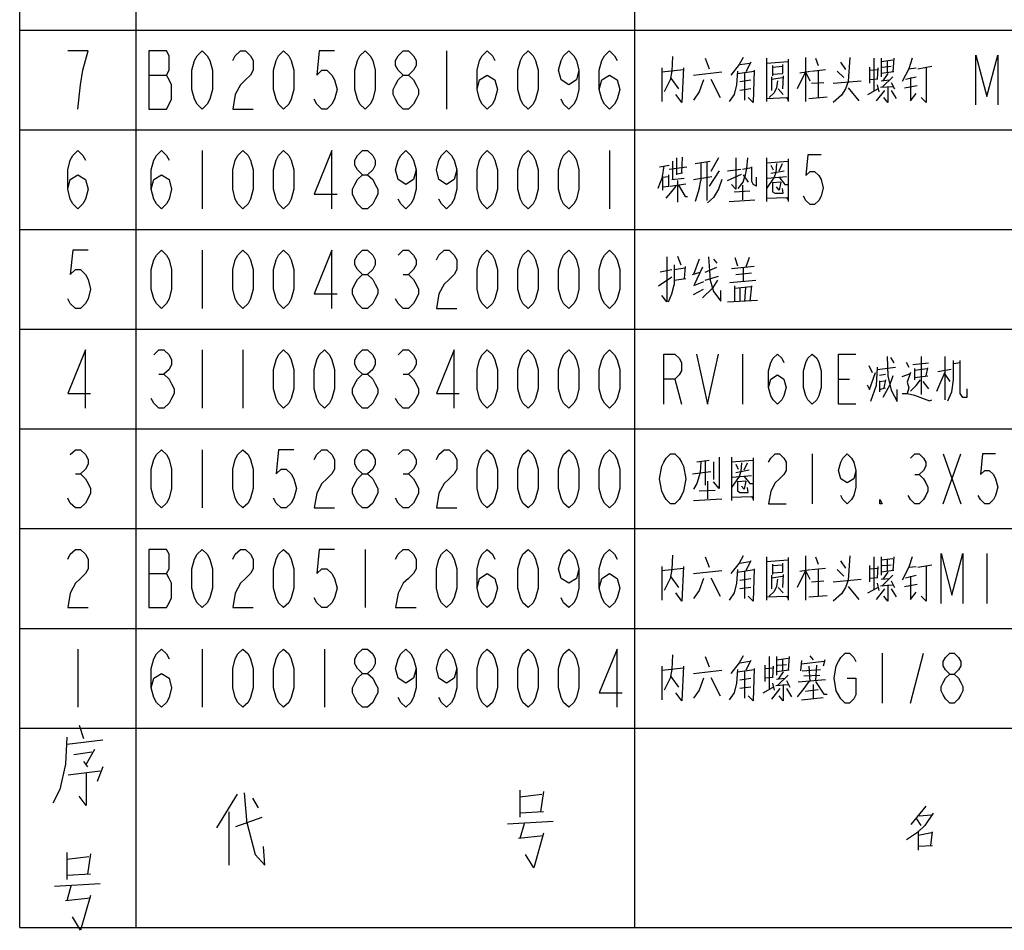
# Model space of a CAD drawing. Header units: millimetres. Extents: x 0 to 5902, y 0 to 4136.
# Tile 8 of 59: x 4934 to 5230, y 329 to 603. Entities that reach past the tile are written whole.
import ezdxf

# ---------------------------------------------------------------- set-up
doc = ezdxf.new("R2010")
doc.units = ezdxf.units.MM
doc.header["$LTSCALE"] = 81.675
doc.layers.get('0').update_dxf_attribs({"linetype": 'CONTINUOUS'})
doc.layers.add('010008340000_DXF_TABLE', color=7, linetype='CONTINUOUS')

# ---------------------------------------------------------------- blocks, each defined once
blk = doc.blocks.new('TABLE_BL0', base_point=(5418.04, 2054.83))
at = {"layer": '010008340000_DXF_TABLE', "color": 2, "linetype": 'Continuous'}
for p, q in [((4934.17, 330.25), (4934.17, 3780.25)), ((4969.17, 330.25), (4969.17, 3780.25)), ((5119.17, 330.25), (5119.17, 3780.25)), ((4934.17, 600.25), (5894.17, 600.25)), ((4934.17, 570.25), (5894.17, 570.25)), ((4934.17, 540.25), (5894.17, 540.25)), ((4934.17, 510.25), (5894.17, 510.25)), ((4934.17, 480.25), (5894.17, 480.25)), ((4934.17, 450.25), (5894.17, 450.25)), ((4934.17, 420.25), (5894.17, 420.25)), ((4934.17, 390.25), (5894.17, 390.25)), ((4934.17, 330.25), (5894.17, 330.25))]:
    blk.add_line(p, q, dxfattribs=at)
at = {"layer": '010008340000_DXF_TABLE', "color": 5, "linetype": 'Continuous'}
for p, q in [((5062.54, 594), (5062.54, 576.5)), ((5130.54, 592.27), (5130.29, 587.92)), ((5140.29, 591.79), (5141.54, 588.64)), ((5150.79, 589.85), (5153.79, 590.33)), ((5154.04, 590.58), (5152.54, 587.67)), ((5158.79, 591.79), (5158.79, 578.72)), ((5158.79, 590.33), (5165.29, 590.82)), ((5160.54, 589.61), (5160.54, 586.46)), ((5160.54, 589.13), (5163.54, 589.37)), ((5163.54, 589.85), (5163.54, 587.19)), ((5165.29, 591.54), (5165.29, 578.72)), ((5170.54, 592.03), (5170.54, 578.72)), ((5173.54, 591.79), (5174.29, 589.61)), ((5181.04, 590.58), (5182.54, 588.4)), ((5191.04, 591.79), (5191.04, 581.87)), ((5193.29, 591.79), (5193.29, 586.22)), ((5193.29, 590.82), (5196.79, 591.3)), ((5193.54, 589.13), (5196.29, 589.37)), ((5195.04, 591.06), (5195.04, 587.43)), ((5197.04, 591.79), (5196.79, 587.67)), ((5204.29, 588.64), (5208.54, 589.37)), ((4972.97, 586.71), (4978.33, 586.71)), ((5127.29, 588.88), (5127.29, 578.72)), ((5127.29, 587.67), (5133.79, 588.4)), ((5136.79, 586.71), (5145.29, 587.67)), ((5150.04, 587.19), (5155.04, 587.92)), ((5152.29, 579.21), (5152.29, 587.43)), ((5160.54, 586.95), (5163.54, 587.19)), ((5163.79, 586.46), (5163.54, 582.59)), ((5170.54, 587.67), (5168.04, 582.59)), ((5168.79, 587.43), (5172.04, 587.92)), ((5170.54, 587.67), (5171.79, 585.01)), ((5172.29, 587.92), (5176.54, 588.4)), ((5174.29, 588.16), (5174.29, 579.93)), ((5182.04, 585.98), (5180.04, 587.92)), ((5189.79, 589.13), (5189.79, 584.29)), ((5189.79, 588.16), (5192.29, 588.4)), ((5192.29, 588.88), (5192.04, 585.5)), ((5197.04, 587.67), (5193.29, 587.19)), ((5195.29, 587.19), (5193.79, 585.01)), ((5201.54, 588.64), (5203.79, 588.88)), ((5130.04, 585.74), (5132.29, 582.59)), ((5142.04, 585.5), (5144.79, 579.93)), ((5150.79, 584.77), (5154.04, 585.25)), ((5160.29, 586.22), (5160.29, 582.11)), ((5160.29, 585.5), (5163.54, 585.98)), ((5162.04, 585.01), (5161.79, 582.83)), ((5172.29, 584.29), (5176.04, 584.53)), ((5178.79, 584.29), (5187.29, 585.01)), ((5192.29, 585.5), (5189.79, 585.25)), ((5192.04, 583.8), (5192.54, 581.63)), ((5193.29, 585.01), (5195.79, 585.25)), ((5196.79, 586.22), (5193.54, 583.08)), ((5196.29, 584.53), (5197.29, 582.59)), ((5200.29, 582.83), (5204.04, 583.56)), ((5200.54, 585.5), (5203.79, 586.22)), ((5154.04, 582.59), (5150.79, 582.11)), ((5162.29, 582.59), (5163.79, 580.9)), ((5183.29, 582.83), (5186.54, 578.96)), ((5189.29, 580.9), (5192.29, 582.59)), ((5194.29, 582.11), (5191.79, 578.96)), ((5193.04, 583.08), (5196.79, 583.32)), ((5196.29, 582.11), (5197.79, 579.69)), ((5171.54, 579.69), (5177.04, 580.17)), ((4989.04, 564), (4989.04, 546.5)), ((5111.54, 564), (5111.54, 546.5)), ((5130.54, 560.82), (5130.54, 555.5)), ((5131.79, 556.71), (5131.79, 561.79)), ((5133.29, 557.19), (5133.54, 562.03)), ((5137.29, 560.09), (5141.79, 560.82)), ((5139.04, 560.09), (5139.04, 555.01)), ((5140.79, 560.58), (5140.79, 548.96)), ((5144.29, 561.79), (5142.04, 557.67)), ((5158.79, 561.79), (5158.79, 548.72)), ((5158.79, 560.34), (5165.29, 560.82)), ((5162.54, 557.92), (5163.54, 560.09)), ((5165.29, 561.54), (5165.29, 548.72)), ((5126.54, 559.13), (5129.54, 559.61)), ((5127.54, 556.22), (5128.04, 559.37)), ((5129.54, 558.4), (5134.79, 559.13)), ((5133.54, 557.19), (5131.79, 556.95)), ((5144.54, 557.92), (5141.54, 553.32)), ((5147.04, 557.92), (5151.04, 558.4)), ((5147.04, 555.01), (5151.29, 556.95)), ((5151.54, 558.4), (5154.29, 558.88)), ((5154.29, 559.13), (5154.29, 556.22)), ((5160.04, 559.61), (5160.79, 558.16)), ((5160.04, 557.19), (5164.04, 557.92)), ((5127.54, 556.22), (5126.04, 552.59)), ((5127.54, 556.22), (5127.54, 552.11)), ((5127.54, 555.98), (5129.29, 556.22)), ((5129.29, 556.71), (5129.29, 553.32)), ((5129.79, 553.32), (5134.54, 554.04)), ((5130.29, 555.25), (5134.04, 555.74)), ((5132.04, 555.01), (5132.04, 548.48)), ((5136.79, 555.25), (5142.29, 556.22)), ((5138.54, 552.35), (5139.04, 555.01)), ((5151.79, 556.71), (5153.29, 554.53)), ((5155.79, 553.32), (5154.79, 553.8)), ((5155.79, 553.32), (5155.79, 555.98)), ((5159.04, 555.74), (5164.79, 556.22)), ((5163.04, 554.53), (5160.54, 554.29)), ((5127.54, 553.08), (5129.54, 553.32)), ((5138.54, 552.59), (5137.29, 548.72)), ((5149.04, 551.63), (5153.79, 551.87)), ((5151.54, 553.56), (5151.54, 549.21)), ((5147.54, 548.72), (5155.29, 549.21)), ((4989.04, 534), (4989.04, 516.5)), ((5132.04, 532.27), (5133.04, 529.61)), ((5138.54, 531.3), (5136.79, 526.71)), ((5142.79, 531.3), (5143.79, 530.09)), ((5149.29, 531.79), (5150.04, 529.37)), ((5153.54, 531.79), (5152.54, 528.88)), ((5130.29, 528.16), (5126.79, 527.43)), ((5131.04, 529.61), (5131.04, 523.56)), ((5134.29, 528.64), (5131.04, 528.16)), ((5134.29, 529.13), (5134.04, 525.5)), ((5136.54, 526.71), (5138.79, 527.43)), ((5139.54, 528.88), (5137.04, 523.56)), ((5140.29, 527.43), (5143.79, 528.88)), ((5155.04, 529.13), (5148.29, 528.4)), ((5149.54, 526.71), (5154.29, 527.19)), ((5151.79, 528.88), (5151.79, 524.53)), ((5049.53, 526.71), (5051.06, 526.71)), ((5126.29, 523.32), (5130.29, 525.98)), ((5131.04, 525.01), (5134.54, 525.5)), ((5139.79, 524.53), (5136.79, 523.32)), ((5140.29, 525.01), (5144.29, 526.22)), ((5147.79, 524.29), (5155.54, 525.01)), ((5136.79, 520.66), (5139.79, 522.35)), ((5149.29, 518.72), (5149.29, 523.32)), ((5149.29, 522.59), (5154.04, 523.08)), ((5150.79, 522.59), (5150.79, 518.72)), ((5152.29, 518.72), (5152.54, 522.83)), ((5154.29, 523.32), (5153.79, 518.72)), ((5147.04, 518.48), (5156.04, 518.96)), ((4989.04, 504), (4989.04, 486.5)), ((5001.29, 504), (5001.29, 486.5)), ((5151.54, 502.75), (5151.54, 487.75)), ((5195.04, 502.03), (5195.29, 496.22)), ((5196.04, 501.79), (5197.04, 500.09)), ((5205.29, 502.03), (5205.29, 490.66)), ((5212.54, 488.96), (5212.54, 502.03)), ((5189.54, 499.37), (5190.54, 497.19)), ((5192.04, 498.16), (5197.54, 498.88)), ((5200.79, 500.33), (5201.54, 498.88)), ((5202.79, 499.61), (5207.54, 500.09)), ((5203.29, 497.92), (5207.04, 498.4)), ((5203.29, 498.4), (5203.29, 495.01)), ((5206.79, 496.22), (5207.29, 498.64)), ((5214.29, 498.16), (5210.29, 497.43)), ((5217.04, 500.09), (5215.04, 499.85)), ((4976.03, 496.71), (4977.56, 496.71)), ((5049.53, 496.71), (5051.06, 496.71)), ((5131.2, 495.25), (5133.17, 487.75)), ((5180.42, 495.25), (5183.7, 495.25)), ((5192.79, 496.46), (5194.54, 496.71)), ((5192.79, 494.77), (5192.79, 491.38)), ((5192.79, 494.53), (5194.29, 494.77)), ((5194.54, 495.01), (5194.04, 492.59)), ((5195.29, 496.22), (5196.29, 491.87)), ((5199.54, 495.98), (5202.04, 496.95)), ((5203.29, 495.74), (5207.29, 496.22)), ((5203.79, 493.32), (5205.04, 495.01)), ((5210.04, 491.63), (5212.54, 497.43)), ((5214.04, 494.53), (5212.54, 496.71)), ((5192.79, 492.11), (5194.54, 492.59)), ((5203.79, 493.32), (5202.04, 491.63)), ((5205.79, 494.53), (5207.54, 492.35)), ((4989.04, 474), (4989.04, 456.5)), ((5148.29, 471.79), (5148.29, 458.72)), ((5154.79, 471.54), (5154.79, 458.72)), ((5172.54, 472.75), (5172.54, 457.75)), ((5211.92, 472.75), (5217.17, 457.75)), ((5211.92, 457.75), (5217.17, 472.75)), ((5137.79, 470.33), (5141.54, 470.82)), ((5140.29, 470.58), (5140.29, 463.32)), ((5142.79, 470.33), (5142.79, 465.01)), ((5148.29, 470.33), (5154.79, 470.82)), ((5149.54, 469.61), (5150.29, 468.16)), ((5149.54, 467.19), (5153.54, 467.92)), ((5152.04, 467.92), (5153.04, 470.09)), ((4950.9, 466.71), (4952.43, 466.71)), ((5049.53, 466.71), (5051.06, 466.71)), ((5136.54, 466.71), (5142.04, 467.43)), ((5148.54, 465.74), (5154.29, 466.22)), ((5203.39, 466.5), (5204.7, 466.5)), ((5141.04, 464.53), (5141.04, 459.21)), ((5152.54, 464.53), (5150.04, 464.29)), ((5136.79, 458.72), (5145.29, 459.21)), ((5138.54, 461.63), (5143.29, 461.87)), ((5038.04, 444), (5038.04, 426.5)), ((5130.54, 442.27), (5130.29, 437.92)), ((5140.29, 441.79), (5141.54, 438.64)), ((5158.79, 441.79), (5158.79, 428.72)), ((5165.29, 441.54), (5165.29, 428.72)), ((5170.54, 442.03), (5170.54, 428.72)), ((5173.54, 441.79), (5174.29, 439.61)), ((5191.04, 441.79), (5191.04, 431.87)), ((5193.29, 441.79), (5193.29, 436.22)), ((5193.29, 440.82), (5196.79, 441.3)), ((5197.04, 441.79), (5196.79, 437.67)), ((5225.04, 442.75), (5225.04, 427.75)), ((5127.29, 438.88), (5127.29, 428.72)), ((5127.29, 437.67), (5133.79, 438.4)), ((5150.79, 439.85), (5153.79, 440.33)), ((5154.04, 440.58), (5152.54, 437.67)), ((5158.79, 440.33), (5165.29, 440.82)), ((5160.54, 439.61), (5160.54, 436.46)), ((5160.54, 439.13), (5163.54, 439.37)), ((5163.54, 439.85), (5163.54, 437.19)), ((5172.29, 437.92), (5176.54, 438.4)), ((5181.04, 440.58), (5182.54, 438.4)), ((5189.79, 439.13), (5189.79, 434.29)), ((5189.79, 438.16), (5192.29, 438.4)), ((5192.29, 438.88), (5192.04, 435.5)), ((5193.54, 439.13), (5196.29, 439.37)), ((5195.04, 441.06), (5195.04, 437.43)), ((5201.54, 438.64), (5203.79, 438.88)), ((5204.29, 438.64), (5208.54, 439.37)), ((4972.97, 436.71), (4978.33, 436.71)), ((5130.04, 435.74), (5132.29, 432.59)), ((5136.79, 436.71), (5145.29, 437.67)), ((5142.04, 435.5), (5144.79, 429.93)), ((5150.04, 437.19), (5155.04, 437.92)), ((5152.29, 429.21), (5152.29, 437.43)), ((5160.29, 436.22), (5160.29, 432.11)), ((5160.29, 435.5), (5163.54, 435.98)), ((5160.54, 436.95), (5163.54, 437.19)), ((5163.79, 436.46), (5163.54, 432.59)), ((5170.54, 437.67), (5168.04, 432.59)), ((5168.79, 437.43), (5172.04, 437.92)), ((5170.54, 437.67), (5171.79, 435.01)), ((5174.29, 438.16), (5174.29, 429.93)), ((5182.04, 435.98), (5180.04, 437.92)), ((5192.29, 435.5), (5189.79, 435.25)), ((5197.04, 437.67), (5193.29, 437.19)), ((5196.79, 436.22), (5193.54, 433.08)), ((5195.29, 437.19), (5193.79, 435.01)), ((5200.54, 435.5), (5203.79, 436.22)), ((5150.79, 434.77), (5154.04, 435.25)), ((5154.04, 432.59), (5150.79, 432.11)), ((5162.04, 435.01), (5161.79, 432.83)), ((5162.29, 432.59), (5163.79, 430.9)), ((5172.29, 434.29), (5176.04, 434.53)), ((5178.79, 434.29), (5187.29, 435.01)), ((5183.29, 432.83), (5186.54, 428.96)), ((5189.29, 430.9), (5192.29, 432.59)), ((5192.04, 433.8), (5192.54, 431.63)), ((5193.04, 433.08), (5196.79, 433.32)), ((5193.29, 435.01), (5195.79, 435.25)), ((5196.29, 434.53), (5197.29, 432.59)), ((5200.29, 432.83), (5204.04, 433.56)), ((5171.54, 429.69), (5177.04, 430.17)), ((5194.29, 432.11), (5191.79, 428.96)), ((5196.29, 432.11), (5197.79, 429.69)), ((4951.67, 414), (4951.67, 396.5)), ((4989.04, 414), (4989.04, 396.5)), ((5025.79, 414), (5025.79, 396.5)), ((5130.54, 412.27), (5130.29, 407.92)), ((5140.29, 411.79), (5141.54, 408.64)), ((5159.54, 411.79), (5159.54, 401.87)), ((5161.79, 411.79), (5161.79, 406.22)), ((5165.54, 411.79), (5165.29, 407.67)), ((5171.79, 412.03), (5172.79, 410.82)), ((5193.54, 412.75), (5193.54, 397.75)), ((5202.08, 397.75), (5206.01, 412.75)), ((5127.29, 408.88), (5127.29, 398.72)), ((5150.79, 409.85), (5153.79, 410.34)), ((5154.04, 410.58), (5152.54, 407.67)), ((5158.29, 409.13), (5158.29, 404.29)), ((5160.79, 408.88), (5160.54, 405.5)), ((5161.79, 410.82), (5165.29, 411.3)), ((5162.04, 409.13), (5164.79, 409.37)), ((5163.54, 411.06), (5163.54, 407.43)), ((5169.29, 410.58), (5169.04, 407.43)), ((5169.29, 409.61), (5176.04, 410.34)), ((5171.54, 408.88), (5171.79, 404.29)), ((5173.79, 409.13), (5173.54, 404.53)), ((5176.29, 410.82), (5175.79, 408.88)), ((5127.29, 407.67), (5133.79, 408.4)), ((5130.04, 405.74), (5132.29, 402.59)), ((5136.79, 406.71), (5145.29, 407.67)), ((5150.04, 407.19), (5155.04, 407.92)), ((5152.29, 399.21), (5152.29, 407.43)), ((5158.29, 408.16), (5160.79, 408.4)), ((5165.54, 407.67), (5161.79, 407.19)), ((5165.29, 406.22), (5162.04, 403.08)), ((5163.79, 407.19), (5162.29, 405.01)), ((5169.54, 407.43), (5175.04, 407.92)), ((5170.04, 405.98), (5174.79, 406.22)), ((5142.04, 405.5), (5144.79, 399.93)), ((5150.79, 404.77), (5154.04, 405.25)), ((5160.79, 405.5), (5158.29, 405.25)), ((5160.54, 403.8), (5161.04, 401.63)), ((5161.54, 403.08), (5165.29, 403.32)), ((5161.79, 405.01), (5164.29, 405.25)), ((5164.79, 404.53), (5165.79, 402.59)), ((5176.54, 404.77), (5168.29, 404.04)), ((5172.79, 403.32), (5172.79, 398.96)), ((5154.04, 402.59), (5150.79, 402.11)), ((5157.79, 400.9), (5160.79, 402.59)), ((5162.79, 402.11), (5160.29, 398.96)), ((5164.79, 402.11), (5166.29, 399.69)), ((5170.54, 401.38), (5174.29, 401.87)), ((5169.29, 398.72), (5175.79, 399.45)), ((4952.09, 391.1), (4953.34, 387.07)), ((4948.34, 385.46), (4959.17, 386.67)), ((4955.84, 383.04), (4950.42, 382.23)), ((4956.67, 383.84), (4954.17, 379.41)), ((4953.34, 380.21), (4954.59, 378.6)), ((4948.75, 376.18), (4958.34, 377.39)), ((4959.17, 378.6), (4957.5, 374.17)), ((4999.59, 370.33), (4993.34, 360.25)), ((5001.67, 370.74), (5002.5, 361.46)), ((5084.59, 371.54), (5084.59, 363.48)), ((5084.59, 369.53), (5091.25, 370.33)), ((5091.67, 371.14), (5090.84, 365.09)), ((5004.17, 369.13), (5005.84, 366.3)), ((4997.09, 365.09), (4997.09, 348.96)), ((5091.67, 365.09), (5084.59, 364.69)), ((5206.67, 366.79), (5202.17, 361.22)), ((4999.17, 360.66), (5007.09, 363.48)), ((5080.84, 361.46), (5094.59, 362.27)), ((5085.84, 361.46), (5084.59, 357.03)), ((5203.92, 362.92), (5205.17, 360.98)), ((5204.67, 363.88), (5208.42, 364.13)), ((5204.17, 358.8), (5200.92, 356.63)), ((5204.42, 359.29), (5204.42, 353.48)), ((5204.42, 358.08), (5208.42, 358.8)), ((5208.17, 354.93), (5208.67, 359.04)), ((5091.67, 357.83), (5084.17, 357.03)), ((4948.34, 352.79), (4948.34, 344.73)), ((4955.42, 352.39), (4954.59, 346.34)), ((5007.92, 348.96), (5007.5, 354.61)), ((5204.42, 354.69), (5208.67, 354.93)), ((4948.34, 350.78), (4955, 351.58)), ((4944.59, 342.71), (4958.34, 343.52)), ((4955.42, 346.34), (4948.34, 345.94)), ((4949.59, 342.71), (4948.34, 338.28)), ((4955.42, 339.09), (4947.92, 338.28))]:
    blk.add_line(p, q, dxfattribs=at)
for points in [[(4951.67, 576.5), (4952.43, 583.8), (4953.2, 588.17), (4953.97, 591.09), (4954.73, 594), (4948.61, 594)], [(4972.97, 594), (4972.97, 576.5), (4978.33, 576.5), (4979.09, 577.96), (4979.86, 579.42), (4979.86, 583.8), (4979.09, 585.25), (4978.33, 586.71), (4979.09, 588.17), (4979.09, 592.55), (4978.33, 594), (4972.97, 594)], [(4989.04, 576.5), (4987.51, 577.96), (4986.75, 579.42), (4985.98, 582.34), (4985.98, 588.17), (4986.75, 591.09), (4987.51, 592.55), (4989.04, 594), (4990.58, 592.55), (4991.34, 591.09), (4992.11, 588.17), (4992.11, 582.34), (4991.34, 579.42), (4990.58, 577.96), (4989.04, 576.5)], [(4998.23, 591.09), (4999, 592.55), (5000.53, 594), (5002.06, 594), (5003.59, 592.55), (5004.36, 591.09), (5004.36, 588.17), (5003.59, 586.71), (5002.06, 585.25), (5000.53, 583.8), (4999, 580.88), (4998.23, 576.5), (5004.36, 576.5)], [(5013.54, 576.5), (5012.01, 577.96), (5011.25, 579.42), (5010.48, 582.34), (5010.48, 588.17), (5011.25, 591.09), (5012.01, 592.55), (5013.54, 594), (5015.08, 592.55), (5015.84, 591.09), (5016.61, 588.17), (5016.61, 582.34), (5015.84, 579.42), (5015.08, 577.96), (5013.54, 576.5)], [(5028.86, 594), (5024.26, 594), (5023.5, 586.71), (5025.03, 588.17), (5026.56, 588.17), (5028.09, 586.71), (5028.86, 585.25), (5029.62, 582.34), (5028.86, 579.42), (5028.09, 577.96), (5026.56, 576.5), (5025.03, 576.5), (5023.5, 577.96), (5022.73, 579.42)], [(5038.04, 576.5), (5036.51, 577.96), (5035.75, 579.42), (5034.98, 582.34), (5034.98, 588.17), (5035.75, 591.09), (5036.51, 592.55), (5038.04, 594), (5039.58, 592.55), (5040.34, 591.09), (5041.11, 588.17), (5041.11, 582.34), (5040.34, 579.42), (5039.58, 577.96), (5038.04, 576.5)], [(5049.53, 586.71), (5048, 588.17), (5047.23, 589.63), (5047.23, 591.09), (5048, 592.55), (5049.53, 594), (5051.06, 594), (5052.59, 592.55), (5053.36, 591.09), (5053.36, 589.63), (5052.59, 588.17), (5051.06, 586.71)], [(5071.73, 582.34), (5072.5, 585.25), (5074.79, 586.71), (5077.09, 585.25), (5077.86, 582.34), (5077.09, 579.42), (5076.33, 577.96), (5074.79, 576.5), (5073.26, 577.96), (5072.5, 579.42), (5071.73, 582.34), (5071.73, 588.17), (5072.5, 591.09), (5073.26, 592.55), (5074.79, 594), (5076.33, 592.55), (5077.09, 591.09)], [(5087.04, 576.5), (5085.51, 577.96), (5084.75, 579.42), (5083.98, 582.34), (5083.98, 588.17), (5084.75, 591.09), (5085.51, 592.55), (5087.04, 594), (5088.58, 592.55), (5089.34, 591.09), (5090.11, 588.17), (5090.11, 582.34), (5089.34, 579.42), (5088.58, 577.96), (5087.04, 576.5)], [(5102.36, 588.17), (5101.59, 585.25), (5099.29, 583.8), (5097, 585.25), (5096.23, 588.17), (5097, 591.09), (5097.76, 592.55), (5099.29, 594), (5100.83, 592.55), (5101.59, 591.09), (5102.36, 588.17), (5102.36, 582.34), (5101.59, 579.42), (5100.83, 577.96), (5099.29, 576.5), (5097.76, 577.96), (5097, 579.42)], [(5108.48, 582.34), (5109.25, 585.25), (5111.54, 586.71), (5113.84, 585.25), (5114.61, 582.34), (5113.84, 579.42), (5113.08, 577.96), (5111.54, 576.5), (5110.01, 577.96), (5109.25, 579.42), (5108.48, 582.34), (5108.48, 588.17), (5109.25, 591.09), (5110.01, 592.55), (5111.54, 594), (5113.08, 592.55), (5113.84, 591.09)], [(5221.76, 577.75), (5221.76, 592.75), (5225.04, 580.25), (5228.33, 592.75), (5228.33, 577.75)], [(5151.79, 592.03), (5150.54, 589.85), (5148.04, 586.71)], [(5183.79, 592.03), (5183.29, 584.77), (5182.54, 582.59), (5181.29, 580.66), (5178.79, 578.48)], [(5202.54, 591.79), (5201.54, 588.64), (5199.54, 584.77)], [(5049.53, 576.5), (5048, 577.96), (5047.23, 579.42), (5046.47, 580.88), (5046.47, 582.34), (5047.23, 583.8), (5048, 585.25), (5049.53, 586.71), (5051.06, 586.71), (5052.59, 585.25), (5053.36, 583.8), (5054.12, 582.34), (5054.12, 580.88), (5053.36, 579.42), (5052.59, 577.96), (5051.06, 576.5), (5049.53, 576.5)], [(5130.29, 587.92), (5129.79, 585.25), (5128.04, 581.63)], [(5133.79, 588.88), (5133.29, 578.48), (5131.54, 580.9)], [(5150.04, 587.92), (5149.79, 583.8), (5149.04, 580.9), (5147.54, 578.72)], [(5155.04, 588.16), (5154.79, 578.48), (5153.29, 579.93)], [(5206.79, 589.13), (5206.79, 578.48), (5205.29, 579.93)], [(5139.79, 585.25), (5138.54, 581.63), (5136.79, 579.21)], [(5202.04, 585.98), (5202.04, 578.96), (5203.79, 581.14)], [(5161.79, 582.83), (5161.04, 581.38), (5159.54, 579.93)], [(5195.29, 583.32), (5195.29, 578.48), (5194.04, 579.93)], [(5158.79, 579.69), (5164.79, 579.93), (5165.29, 579.21)], [(4948.61, 552.34), (4949.37, 555.25), (4951.67, 556.71), (4953.97, 555.25), (4954.73, 552.34), (4953.97, 549.42), (4953.2, 547.96), (4951.67, 546.5), (4950.14, 547.96), (4949.37, 549.42), (4948.61, 552.34), (4948.61, 558.17), (4949.37, 561.09), (4950.14, 562.55), (4951.67, 564), (4953.2, 562.55), (4953.97, 561.09)], [(4973.73, 552.34), (4974.5, 555.25), (4976.79, 556.71), (4979.09, 555.25), (4979.86, 552.34), (4979.09, 549.42), (4978.33, 547.96), (4976.79, 546.5), (4975.26, 547.96), (4974.5, 549.42), (4973.73, 552.34), (4973.73, 558.17), (4974.5, 561.09), (4975.26, 562.55), (4976.79, 564), (4978.33, 562.55), (4979.09, 561.09)], [(5001.29, 546.5), (4999.76, 547.96), (4999, 549.42), (4998.23, 552.34), (4998.23, 558.17), (4999, 561.09), (4999.76, 562.55), (5001.29, 564), (5002.83, 562.55), (5003.59, 561.09), (5004.36, 558.17), (5004.36, 552.34), (5003.59, 549.42), (5002.83, 547.96), (5001.29, 546.5)], [(5013.54, 546.5), (5012.01, 547.96), (5011.25, 549.42), (5010.48, 552.34), (5010.48, 558.17), (5011.25, 561.09), (5012.01, 562.55), (5013.54, 564), (5015.08, 562.55), (5015.84, 561.09), (5016.61, 558.17), (5016.61, 552.34), (5015.84, 549.42), (5015.08, 547.96), (5013.54, 546.5)], [(5028.09, 546.5), (5028.09, 564), (5022.73, 550.88), (5029.62, 550.88)], [(5037.28, 556.71), (5035.75, 558.17), (5034.98, 559.63), (5034.98, 561.09), (5035.75, 562.55), (5037.28, 564), (5038.81, 564), (5040.34, 562.55), (5041.11, 561.09), (5041.11, 559.63), (5040.34, 558.17), (5038.81, 556.71)], [(5053.36, 558.17), (5052.59, 555.25), (5050.29, 553.8), (5048, 555.25), (5047.23, 558.17), (5048, 561.09), (5048.76, 562.55), (5050.29, 564), (5051.83, 562.55), (5052.59, 561.09), (5053.36, 558.17), (5053.36, 552.34), (5052.59, 549.42), (5051.83, 547.96), (5050.29, 546.5), (5048.76, 547.96), (5048, 549.42)], [(5065.61, 558.17), (5064.84, 555.25), (5062.54, 553.8), (5060.25, 555.25), (5059.48, 558.17), (5060.25, 561.09), (5061.01, 562.55), (5062.54, 564), (5064.08, 562.55), (5064.84, 561.09), (5065.61, 558.17), (5065.61, 552.34), (5064.84, 549.42), (5064.08, 547.96), (5062.54, 546.5), (5061.01, 547.96), (5060.25, 549.42)], [(5074.79, 546.5), (5073.26, 547.96), (5072.5, 549.42), (5071.73, 552.34), (5071.73, 558.17), (5072.5, 561.09), (5073.26, 562.55), (5074.79, 564), (5076.33, 562.55), (5077.09, 561.09), (5077.86, 558.17), (5077.86, 552.34), (5077.09, 549.42), (5076.33, 547.96), (5074.79, 546.5)], [(5087.04, 546.5), (5085.51, 547.96), (5084.75, 549.42), (5083.98, 552.34), (5083.98, 558.17), (5084.75, 561.09), (5085.51, 562.55), (5087.04, 564), (5088.58, 562.55), (5089.34, 561.09), (5090.11, 558.17), (5090.11, 552.34), (5089.34, 549.42), (5088.58, 547.96), (5087.04, 546.5)], [(5099.29, 546.5), (5097.76, 547.96), (5097, 549.42), (5096.23, 552.34), (5096.23, 558.17), (5097, 561.09), (5097.76, 562.55), (5099.29, 564), (5100.83, 562.55), (5101.59, 561.09), (5102.36, 558.17), (5102.36, 552.34), (5101.59, 549.42), (5100.83, 547.96), (5099.29, 546.5)], [(5175.17, 562.75), (5171.23, 562.75), (5170.58, 556.5), (5171.89, 557.75), (5173.2, 557.75), (5174.51, 556.5), (5175.17, 555.25), (5175.83, 552.75), (5175.17, 550.25), (5174.51, 549), (5173.2, 547.75), (5171.89, 547.75), (5170.58, 549), (5169.92, 550.25)], [(5149.54, 561.79), (5149.54, 552.35), (5148.29, 553.8)], [(5153.04, 561.79), (5152.79, 558.64), (5152.29, 556.22)], [(5161.79, 560.09), (5161.54, 557.43), (5161.04, 555.98), (5158.79, 552.59)], [(5037.28, 546.5), (5035.75, 547.96), (5034.98, 549.42), (5034.22, 550.88), (5034.22, 552.34), (5034.98, 553.8), (5035.75, 555.25), (5037.28, 556.71), (5038.81, 556.71), (5040.34, 555.25), (5041.11, 553.8), (5041.87, 552.34), (5041.87, 550.88), (5041.11, 549.42), (5040.34, 547.96), (5038.81, 546.5), (5037.28, 546.5)], [(5145.29, 555.25), (5144.29, 552.35), (5142.79, 549.93), (5141.04, 548.24)], [(5150.29, 552.59), (5151.79, 554.53), (5152.29, 556.22)], [(5154.29, 556.22), (5154.29, 554.77), (5154.79, 553.8)], [(5160.54, 554.53), (5160.54, 551.63), (5161.29, 551.14), (5163.79, 551.14), (5163.54, 552.59)], [(5163.04, 554.53), (5162.54, 552.11), (5161.79, 553.08)], [(5162.54, 555.98), (5164.29, 553.8), (5165.04, 553.8)], [(5131.54, 553.32), (5129.79, 551.14), (5128.54, 549.69)], [(5132.29, 553.56), (5134.29, 550.17), (5135.04, 550.17)], [(5158.79, 549.69), (5164.79, 549.93), (5165.29, 549.21)], [(4954.73, 534), (4950.14, 534), (4949.37, 526.71), (4950.9, 528.17), (4952.43, 528.17), (4953.97, 526.71), (4954.73, 525.25), (4955.5, 522.34), (4954.73, 519.42), (4953.97, 517.96), (4952.43, 516.5), (4950.9, 516.5), (4949.37, 517.96), (4948.61, 519.42)], [(4976.79, 516.5), (4975.26, 517.96), (4974.5, 519.42), (4973.73, 522.34), (4973.73, 528.17), (4974.5, 531.09), (4975.26, 532.55), (4976.79, 534), (4978.33, 532.55), (4979.09, 531.09), (4979.86, 528.17), (4979.86, 522.34), (4979.09, 519.42), (4978.33, 517.96), (4976.79, 516.5)], [(5001.29, 516.5), (4999.76, 517.96), (4999, 519.42), (4998.23, 522.34), (4998.23, 528.17), (4999, 531.09), (4999.76, 532.55), (5001.29, 534), (5002.83, 532.55), (5003.59, 531.09), (5004.36, 528.17), (5004.36, 522.34), (5003.59, 519.42), (5002.83, 517.96), (5001.29, 516.5)], [(5013.54, 516.5), (5012.01, 517.96), (5011.25, 519.42), (5010.48, 522.34), (5010.48, 528.17), (5011.25, 531.09), (5012.01, 532.55), (5013.54, 534), (5015.08, 532.55), (5015.84, 531.09), (5016.61, 528.17), (5016.61, 522.34), (5015.84, 519.42), (5015.08, 517.96), (5013.54, 516.5)], [(5028.09, 516.5), (5028.09, 534), (5022.73, 520.88), (5029.62, 520.88)], [(5037.28, 526.71), (5035.75, 528.17), (5034.98, 529.63), (5034.98, 531.09), (5035.75, 532.55), (5037.28, 534), (5038.81, 534), (5040.34, 532.55), (5041.11, 531.09), (5041.11, 529.63), (5040.34, 528.17), (5038.81, 526.71)], [(5048, 532.55), (5049.53, 534), (5051.06, 534), (5052.59, 532.55), (5053.36, 531.09), (5053.36, 529.63), (5052.59, 528.17), (5051.06, 526.71), (5052.59, 525.25), (5053.36, 523.8), (5054.12, 522.34), (5054.12, 520.88), (5053.36, 519.42), (5052.59, 517.96), (5051.06, 516.5), (5049.53, 516.5), (5048, 517.96), (5047.23, 519.42)], [(5059.48, 531.09), (5060.25, 532.55), (5061.78, 534), (5063.31, 534), (5064.84, 532.55), (5065.61, 531.09), (5065.61, 528.17), (5064.84, 526.71), (5063.31, 525.25), (5061.78, 523.8), (5060.25, 520.88), (5059.48, 516.5), (5065.61, 516.5)], [(5074.79, 516.5), (5073.26, 517.96), (5072.5, 519.42), (5071.73, 522.34), (5071.73, 528.17), (5072.5, 531.09), (5073.26, 532.55), (5074.79, 534), (5076.33, 532.55), (5077.09, 531.09), (5077.86, 528.17), (5077.86, 522.34), (5077.09, 519.42), (5076.33, 517.96), (5074.79, 516.5)], [(5087.04, 516.5), (5085.51, 517.96), (5084.75, 519.42), (5083.98, 522.34), (5083.98, 528.17), (5084.75, 531.09), (5085.51, 532.55), (5087.04, 534), (5088.58, 532.55), (5089.34, 531.09), (5090.11, 528.17), (5090.11, 522.34), (5089.34, 519.42), (5088.58, 517.96), (5087.04, 516.5)], [(5099.29, 516.5), (5097.76, 517.96), (5097, 519.42), (5096.23, 522.34), (5096.23, 528.17), (5097, 531.09), (5097.76, 532.55), (5099.29, 534), (5100.83, 532.55), (5101.59, 531.09), (5102.36, 528.17), (5102.36, 522.34), (5101.59, 519.42), (5100.83, 517.96), (5099.29, 516.5)], [(5111.54, 516.5), (5110.01, 517.96), (5109.25, 519.42), (5108.48, 522.34), (5108.48, 528.17), (5109.25, 531.09), (5110.01, 532.55), (5111.54, 534), (5113.08, 532.55), (5113.84, 531.09), (5114.61, 528.17), (5114.61, 522.34), (5113.84, 519.42), (5113.08, 517.96), (5111.54, 516.5)], [(5128.79, 532.03), (5128.79, 518.48), (5127.29, 520.42)], [(5141.29, 532.03), (5141.79, 525.01), (5142.79, 521.63)], [(5037.28, 516.5), (5035.75, 517.96), (5034.98, 519.42), (5034.22, 520.88), (5034.22, 522.34), (5034.98, 523.8), (5035.75, 525.25), (5037.28, 526.71), (5038.81, 526.71), (5040.34, 525.25), (5041.11, 523.8), (5041.87, 522.34), (5041.87, 520.88), (5041.11, 519.42), (5040.34, 517.96), (5038.81, 516.5), (5037.28, 516.5)], [(5144.04, 525.01), (5142.54, 522.59), (5139.54, 519.69)], [(5129.29, 518.48), (5130.29, 520.9), (5131.04, 523.56)], [(5142.79, 521.63), (5145.04, 518.72), (5145.04, 521.87)], [(4953.97, 486.5), (4953.97, 504), (4948.61, 490.88), (4955.5, 490.88)], [(4974.5, 502.55), (4976.03, 504), (4977.56, 504), (4979.09, 502.55), (4979.86, 501.09), (4979.86, 499.63), (4979.09, 498.17), (4977.56, 496.71), (4979.09, 495.25), (4979.86, 493.8), (4980.62, 492.34), (4980.62, 490.88), (4979.86, 489.42), (4979.09, 487.96), (4977.56, 486.5), (4976.03, 486.5), (4974.5, 487.96), (4973.73, 489.42)], [(5013.54, 486.5), (5012.01, 487.96), (5011.25, 489.42), (5010.48, 492.34), (5010.48, 498.17), (5011.25, 501.09), (5012.01, 502.55), (5013.54, 504), (5015.08, 502.55), (5015.84, 501.09), (5016.61, 498.17), (5016.61, 492.34), (5015.84, 489.42), (5015.08, 487.96), (5013.54, 486.5)], [(5025.79, 486.5), (5024.26, 487.96), (5023.5, 489.42), (5022.73, 492.34), (5022.73, 498.17), (5023.5, 501.09), (5024.26, 502.55), (5025.79, 504), (5027.33, 502.55), (5028.09, 501.09), (5028.86, 498.17), (5028.86, 492.34), (5028.09, 489.42), (5027.33, 487.96), (5025.79, 486.5)], [(5037.28, 496.71), (5035.75, 498.17), (5034.98, 499.63), (5034.98, 501.09), (5035.75, 502.55), (5037.28, 504), (5038.81, 504), (5040.34, 502.55), (5041.11, 501.09), (5041.11, 499.63), (5040.34, 498.17), (5038.81, 496.71)], [(5048, 502.55), (5049.53, 504), (5051.06, 504), (5052.59, 502.55), (5053.36, 501.09), (5053.36, 499.63), (5052.59, 498.17), (5051.06, 496.71), (5052.59, 495.25), (5053.36, 493.8), (5054.12, 492.34), (5054.12, 490.88), (5053.36, 489.42), (5052.59, 487.96), (5051.06, 486.5), (5049.53, 486.5), (5048, 487.96), (5047.23, 489.42)], [(5064.84, 486.5), (5064.84, 504), (5059.48, 490.88), (5066.37, 490.88)], [(5074.79, 486.5), (5073.26, 487.96), (5072.5, 489.42), (5071.73, 492.34), (5071.73, 498.17), (5072.5, 501.09), (5073.26, 502.55), (5074.79, 504), (5076.33, 502.55), (5077.09, 501.09), (5077.86, 498.17), (5077.86, 492.34), (5077.09, 489.42), (5076.33, 487.96), (5074.79, 486.5)], [(5087.04, 486.5), (5085.51, 487.96), (5084.75, 489.42), (5083.98, 492.34), (5083.98, 498.17), (5084.75, 501.09), (5085.51, 502.55), (5087.04, 504), (5088.58, 502.55), (5089.34, 501.09), (5090.11, 498.17), (5090.11, 492.34), (5089.34, 489.42), (5088.58, 487.96), (5087.04, 486.5)], [(5099.29, 486.5), (5097.76, 487.96), (5097, 489.42), (5096.23, 492.34), (5096.23, 498.17), (5097, 501.09), (5097.76, 502.55), (5099.29, 504), (5100.83, 502.55), (5101.59, 501.09), (5102.36, 498.17), (5102.36, 492.34), (5101.59, 489.42), (5100.83, 487.96), (5099.29, 486.5)], [(5111.54, 486.5), (5110.01, 487.96), (5109.25, 489.42), (5108.48, 492.34), (5108.48, 498.17), (5109.25, 501.09), (5110.01, 502.55), (5111.54, 504), (5113.08, 502.55), (5113.84, 501.09), (5114.61, 498.17), (5114.61, 492.34), (5113.84, 489.42), (5113.08, 487.96), (5111.54, 486.5)], [(5127.92, 487.75), (5127.92, 502.75), (5131.2, 502.75), (5132.51, 501.5), (5133.17, 500.25), (5133.17, 497.75), (5132.51, 496.5), (5131.2, 495.25), (5127.92, 495.25)], [(5137.76, 502.75), (5141.04, 487.75), (5144.33, 502.75)], [(5159.42, 492.75), (5160.08, 495.25), (5162.04, 496.5), (5164.01, 495.25), (5164.67, 492.75), (5164.01, 490.25), (5163.36, 489), (5162.04, 487.75), (5160.73, 489), (5160.08, 490.25), (5159.42, 492.75), (5159.42, 497.75), (5160.08, 500.25), (5160.73, 501.5), (5162.04, 502.75), (5163.36, 501.5), (5164.01, 500.25)], [(5172.54, 487.75), (5171.23, 489), (5170.58, 490.25), (5169.92, 492.75), (5169.92, 497.75), (5170.58, 500.25), (5171.23, 501.5), (5172.54, 502.75), (5173.86, 501.5), (5174.51, 500.25), (5175.17, 497.75), (5175.17, 492.75), (5174.51, 490.25), (5173.86, 489), (5172.54, 487.75)], [(5185.67, 487.75), (5180.42, 487.75), (5180.42, 502.75), (5185.67, 502.75)], [(5213.29, 488.72), (5214.54, 491.38), (5215.04, 495.01), (5215.04, 500.82)], [(5219.04, 492.35), (5219.04, 489.69), (5217.79, 489.69), (5217.04, 490.9), (5217.04, 500.82)], [(5192.04, 498.88), (5191.79, 493.32), (5190.04, 488.48)], [(5037.28, 486.5), (5035.75, 487.96), (5034.98, 489.42), (5034.22, 490.88), (5034.22, 492.34), (5034.98, 493.8), (5035.75, 495.25), (5037.28, 496.71), (5038.81, 496.71), (5040.34, 495.25), (5041.11, 493.8), (5041.87, 492.34), (5041.87, 490.88), (5041.11, 489.42), (5040.34, 487.96), (5038.81, 486.5), (5037.28, 486.5)], [(5189.04, 493.56), (5189.79, 492.11), (5191.54, 497.19)], [(5196.79, 496.22), (5195.79, 493.32), (5193.79, 489.69)], [(5202.04, 497.19), (5201.04, 494.29), (5201.54, 492.59), (5201.04, 490.9)], [(5196.29, 491.87), (5198.04, 488.48), (5198.04, 492.11)], [(5199.54, 490.9), (5201.04, 490.9), (5203.29, 490.42), (5207.79, 488.72), (5208.54, 488.96)], [(4949.37, 472.55), (4950.9, 474), (4952.43, 474), (4953.97, 472.55), (4954.73, 471.09), (4954.73, 469.63), (4953.97, 468.17), (4952.43, 466.71), (4953.97, 465.25), (4954.73, 463.8), (4955.5, 462.34), (4955.5, 460.88), (4954.73, 459.42), (4953.97, 457.96), (4952.43, 456.5), (4950.9, 456.5), (4949.37, 457.96), (4948.61, 459.42)], [(4976.79, 456.5), (4975.26, 457.96), (4974.5, 459.42), (4973.73, 462.34), (4973.73, 468.17), (4974.5, 471.09), (4975.26, 472.55), (4976.79, 474), (4978.33, 472.55), (4979.09, 471.09), (4979.86, 468.17), (4979.86, 462.34), (4979.09, 459.42), (4978.33, 457.96), (4976.79, 456.5)], [(5001.29, 456.5), (4999.76, 457.96), (4999, 459.42), (4998.23, 462.34), (4998.23, 468.17), (4999, 471.09), (4999.76, 472.55), (5001.29, 474), (5002.83, 472.55), (5003.59, 471.09), (5004.36, 468.17), (5004.36, 462.34), (5003.59, 459.42), (5002.83, 457.96), (5001.29, 456.5)], [(5016.61, 474), (5012.01, 474), (5011.25, 466.71), (5012.78, 468.17), (5014.31, 468.17), (5015.84, 466.71), (5016.61, 465.25), (5017.37, 462.34), (5016.61, 459.42), (5015.84, 457.96), (5014.31, 456.5), (5012.78, 456.5), (5011.25, 457.96), (5010.48, 459.42)], [(5022.73, 471.09), (5023.5, 472.55), (5025.03, 474), (5026.56, 474), (5028.09, 472.55), (5028.86, 471.09), (5028.86, 468.17), (5028.09, 466.71), (5026.56, 465.25), (5025.03, 463.8), (5023.5, 460.88), (5022.73, 456.5), (5028.86, 456.5)], [(5037.28, 466.71), (5035.75, 468.17), (5034.98, 469.63), (5034.98, 471.09), (5035.75, 472.55), (5037.28, 474), (5038.81, 474), (5040.34, 472.55), (5041.11, 471.09), (5041.11, 469.63), (5040.34, 468.17), (5038.81, 466.71)], [(5048, 472.55), (5049.53, 474), (5051.06, 474), (5052.59, 472.55), (5053.36, 471.09), (5053.36, 469.63), (5052.59, 468.17), (5051.06, 466.71), (5052.59, 465.25), (5053.36, 463.8), (5054.12, 462.34), (5054.12, 460.88), (5053.36, 459.42), (5052.59, 457.96), (5051.06, 456.5), (5049.53, 456.5), (5048, 457.96), (5047.23, 459.42)], [(5059.48, 471.09), (5060.25, 472.55), (5061.78, 474), (5063.31, 474), (5064.84, 472.55), (5065.61, 471.09), (5065.61, 468.17), (5064.84, 466.71), (5063.31, 465.25), (5061.78, 463.8), (5060.25, 460.88), (5059.48, 456.5), (5065.61, 456.5)], [(5074.79, 456.5), (5073.26, 457.96), (5072.5, 459.42), (5071.73, 462.34), (5071.73, 468.17), (5072.5, 471.09), (5073.26, 472.55), (5074.79, 474), (5076.33, 472.55), (5077.09, 471.09), (5077.86, 468.17), (5077.86, 462.34), (5077.09, 459.42), (5076.33, 457.96), (5074.79, 456.5)], [(5087.04, 456.5), (5085.51, 457.96), (5084.75, 459.42), (5083.98, 462.34), (5083.98, 468.17), (5084.75, 471.09), (5085.51, 472.55), (5087.04, 474), (5088.58, 472.55), (5089.34, 471.09), (5090.11, 468.17), (5090.11, 462.34), (5089.34, 459.42), (5088.58, 457.96), (5087.04, 456.5)], [(5099.29, 456.5), (5097.76, 457.96), (5097, 459.42), (5096.23, 462.34), (5096.23, 468.17), (5097, 471.09), (5097.76, 472.55), (5099.29, 474), (5100.83, 472.55), (5101.59, 471.09), (5102.36, 468.17), (5102.36, 462.34), (5101.59, 459.42), (5100.83, 457.96), (5099.29, 456.5)], [(5111.54, 456.5), (5110.01, 457.96), (5109.25, 459.42), (5108.48, 462.34), (5108.48, 468.17), (5109.25, 471.09), (5110.01, 472.55), (5111.54, 474), (5113.08, 472.55), (5113.84, 471.09), (5114.61, 468.17), (5114.61, 462.34), (5113.84, 459.42), (5113.08, 457.96), (5111.54, 456.5)], [(5133.17, 460.25), (5132.51, 459), (5131.2, 457.75), (5129.89, 457.75), (5128.58, 459), (5127.92, 460.25), (5127.26, 461.5), (5126.61, 465.25), (5127.26, 469), (5127.92, 470.25), (5128.58, 471.5), (5129.89, 472.75), (5131.2, 472.75), (5132.51, 471.5), (5133.17, 470.25), (5133.83, 469), (5134.48, 465.25), (5133.83, 461.5), (5133.17, 460.25)], [(5144.54, 471.79), (5144.54, 462.35), (5142.79, 464.29)], [(5159.42, 470.25), (5160.08, 471.5), (5161.39, 472.75), (5162.7, 472.75), (5164.01, 471.5), (5164.67, 470.25), (5164.67, 467.75), (5164.01, 466.5), (5162.7, 465.25), (5161.39, 464), (5160.08, 461.5), (5159.42, 457.75), (5164.67, 457.75)], [(5185.67, 467.75), (5185.01, 465.25), (5183.04, 464), (5181.08, 465.25), (5180.42, 467.75), (5181.08, 470.25), (5181.73, 471.5), (5183.04, 472.75), (5184.36, 471.5), (5185.01, 470.25), (5185.67, 467.75), (5185.67, 462.75), (5185.01, 460.25), (5184.36, 459), (5183.04, 457.75), (5181.73, 459), (5181.08, 460.25)], [(5202.08, 471.5), (5203.39, 472.75), (5204.7, 472.75), (5206.01, 471.5), (5206.67, 470.25), (5206.67, 469), (5206.01, 467.75), (5204.7, 466.5), (5206.01, 465.25), (5206.67, 464), (5207.33, 462.75), (5207.33, 461.5), (5206.67, 460.25), (5206.01, 459), (5204.7, 457.75), (5203.39, 457.75), (5202.08, 459), (5201.42, 460.25)], [(5227.67, 472.75), (5223.73, 472.75), (5223.08, 466.5), (5224.39, 467.75), (5225.7, 467.75), (5227.01, 466.5), (5227.67, 465.25), (5228.33, 462.75), (5227.67, 460.25), (5227.01, 459), (5225.7, 457.75), (5224.39, 457.75), (5223.08, 459), (5222.42, 460.25)], [(5139.04, 470.33), (5138.79, 467.19), (5137.79, 463.8), (5136.79, 462.11)], [(5151.29, 470.09), (5151.04, 467.43), (5150.54, 465.98), (5148.29, 462.59)], [(5037.28, 456.5), (5035.75, 457.96), (5034.98, 459.42), (5034.22, 460.88), (5034.22, 462.34), (5034.98, 463.8), (5035.75, 465.25), (5037.28, 466.71), (5038.81, 466.71), (5040.34, 465.25), (5041.11, 463.8), (5041.87, 462.34), (5041.87, 460.88), (5041.11, 459.42), (5040.34, 457.96), (5038.81, 456.5), (5037.28, 456.5)], [(5152.04, 465.98), (5153.79, 463.8), (5154.54, 463.8)], [(5150.04, 464.53), (5150.04, 461.63), (5150.79, 461.14), (5153.29, 461.14), (5153.04, 462.59)], [(5152.54, 464.53), (5152.04, 462.11), (5151.29, 463.08)], [(5148.29, 459.69), (5154.29, 459.93), (5154.79, 459.21)], [(5193.54, 457.75), (5192.89, 457.75), (5192.89, 459), (5193.54, 457.75)], [(4948.61, 441.09), (4949.37, 442.55), (4950.9, 444), (4952.43, 444), (4953.97, 442.55), (4954.73, 441.09), (4954.73, 438.17), (4953.97, 436.71), (4952.43, 435.25), (4950.9, 433.8), (4949.37, 430.88), (4948.61, 426.5), (4954.73, 426.5)], [(4972.97, 444), (4972.97, 426.5), (4978.33, 426.5), (4979.09, 427.96), (4979.86, 429.42), (4979.86, 433.8), (4979.09, 435.25), (4978.33, 436.71), (4979.09, 438.17), (4979.09, 442.55), (4978.33, 444), (4972.97, 444)], [(4989.04, 426.5), (4987.51, 427.96), (4986.75, 429.42), (4985.98, 432.34), (4985.98, 438.17), (4986.75, 441.09), (4987.51, 442.55), (4989.04, 444), (4990.58, 442.55), (4991.34, 441.09), (4992.11, 438.17), (4992.11, 432.34), (4991.34, 429.42), (4990.58, 427.96), (4989.04, 426.5)], [(4998.23, 441.09), (4999, 442.55), (5000.53, 444), (5002.06, 444), (5003.59, 442.55), (5004.36, 441.09), (5004.36, 438.17), (5003.59, 436.71), (5002.06, 435.25), (5000.53, 433.8), (4999, 430.88), (4998.23, 426.5), (5004.36, 426.5)], [(5013.54, 426.5), (5012.01, 427.96), (5011.25, 429.42), (5010.48, 432.34), (5010.48, 438.17), (5011.25, 441.09), (5012.01, 442.55), (5013.54, 444), (5015.08, 442.55), (5015.84, 441.09), (5016.61, 438.17), (5016.61, 432.34), (5015.84, 429.42), (5015.08, 427.96), (5013.54, 426.5)], [(5028.86, 444), (5024.26, 444), (5023.5, 436.71), (5025.03, 438.17), (5026.56, 438.17), (5028.09, 436.71), (5028.86, 435.25), (5029.62, 432.34), (5028.86, 429.42), (5028.09, 427.96), (5026.56, 426.5), (5025.03, 426.5), (5023.5, 427.96), (5022.73, 429.42)], [(5047.23, 441.09), (5048, 442.55), (5049.53, 444), (5051.06, 444), (5052.59, 442.55), (5053.36, 441.09), (5053.36, 438.17), (5052.59, 436.71), (5051.06, 435.25), (5049.53, 433.8), (5048, 430.88), (5047.23, 426.5), (5053.36, 426.5)], [(5062.54, 426.5), (5061.01, 427.96), (5060.25, 429.42), (5059.48, 432.34), (5059.48, 438.17), (5060.25, 441.09), (5061.01, 442.55), (5062.54, 444), (5064.08, 442.55), (5064.84, 441.09), (5065.61, 438.17), (5065.61, 432.34), (5064.84, 429.42), (5064.08, 427.96), (5062.54, 426.5)], [(5071.73, 432.34), (5072.5, 435.25), (5074.79, 436.71), (5077.09, 435.25), (5077.86, 432.34), (5077.09, 429.42), (5076.33, 427.96), (5074.79, 426.5), (5073.26, 427.96), (5072.5, 429.42), (5071.73, 432.34), (5071.73, 438.17), (5072.5, 441.09), (5073.26, 442.55), (5074.79, 444), (5076.33, 442.55), (5077.09, 441.09)], [(5087.04, 426.5), (5085.51, 427.96), (5084.75, 429.42), (5083.98, 432.34), (5083.98, 438.17), (5084.75, 441.09), (5085.51, 442.55), (5087.04, 444), (5088.58, 442.55), (5089.34, 441.09), (5090.11, 438.17), (5090.11, 432.34), (5089.34, 429.42), (5088.58, 427.96), (5087.04, 426.5)], [(5102.36, 438.17), (5101.59, 435.25), (5099.29, 433.8), (5097, 435.25), (5096.23, 438.17), (5097, 441.09), (5097.76, 442.55), (5099.29, 444), (5100.83, 442.55), (5101.59, 441.09), (5102.36, 438.17), (5102.36, 432.34), (5101.59, 429.42), (5100.83, 427.96), (5099.29, 426.5), (5097.76, 427.96), (5097, 429.42)], [(5108.48, 432.34), (5109.25, 435.25), (5111.54, 436.71), (5113.84, 435.25), (5114.61, 432.34), (5113.84, 429.42), (5113.08, 427.96), (5111.54, 426.5), (5110.01, 427.96), (5109.25, 429.42), (5108.48, 432.34), (5108.48, 438.17), (5109.25, 441.09), (5110.01, 442.55), (5111.54, 444), (5113.08, 442.55), (5113.84, 441.09)], [(5151.79, 442.03), (5150.54, 439.85), (5148.04, 436.71)], [(5183.79, 442.03), (5183.29, 434.77), (5182.54, 432.59), (5181.29, 430.66), (5178.79, 428.48)], [(5202.54, 441.79), (5201.54, 438.64), (5199.54, 434.77)], [(5211.26, 427.75), (5211.26, 442.75), (5214.54, 430.25), (5217.83, 442.75), (5217.83, 427.75)], [(5133.79, 438.88), (5133.29, 428.48), (5131.54, 430.9)], [(5206.79, 439.13), (5206.79, 428.48), (5205.29, 429.93)], [(5130.29, 437.92), (5129.79, 435.25), (5128.04, 431.63)], [(5150.04, 437.92), (5149.79, 433.8), (5149.04, 430.9), (5147.54, 428.72)], [(5155.04, 438.16), (5154.79, 428.48), (5153.29, 429.93)], [(5202.04, 435.98), (5202.04, 428.96), (5203.79, 431.14)], [(5139.79, 435.25), (5138.54, 431.63), (5136.79, 429.21)], [(5161.79, 432.83), (5161.04, 431.38), (5159.54, 429.93)], [(5195.29, 433.32), (5195.29, 428.48), (5194.04, 429.93)], [(5158.79, 429.69), (5164.79, 429.93), (5165.29, 429.21)], [(4973.73, 402.34), (4974.5, 405.25), (4976.79, 406.71), (4979.09, 405.25), (4979.86, 402.34), (4979.09, 399.42), (4978.33, 397.96), (4976.79, 396.5), (4975.26, 397.96), (4974.5, 399.42), (4973.73, 402.34), (4973.73, 408.17), (4974.5, 411.09), (4975.26, 412.55), (4976.79, 414), (4978.33, 412.55), (4979.09, 411.09)], [(5001.29, 396.5), (4999.76, 397.96), (4999, 399.42), (4998.23, 402.34), (4998.23, 408.17), (4999, 411.09), (4999.76, 412.55), (5001.29, 414), (5002.83, 412.55), (5003.59, 411.09), (5004.36, 408.17), (5004.36, 402.34), (5003.59, 399.42), (5002.83, 397.96), (5001.29, 396.5)], [(5013.54, 396.5), (5012.01, 397.96), (5011.25, 399.42), (5010.48, 402.34), (5010.48, 408.17), (5011.25, 411.09), (5012.01, 412.55), (5013.54, 414), (5015.08, 412.55), (5015.84, 411.09), (5016.61, 408.17), (5016.61, 402.34), (5015.84, 399.42), (5015.08, 397.96), (5013.54, 396.5)], [(5037.28, 406.71), (5035.75, 408.17), (5034.98, 409.63), (5034.98, 411.09), (5035.75, 412.55), (5037.28, 414), (5038.81, 414), (5040.34, 412.55), (5041.11, 411.09), (5041.11, 409.63), (5040.34, 408.17), (5038.81, 406.71)], [(5053.36, 408.17), (5052.59, 405.25), (5050.29, 403.8), (5048, 405.25), (5047.23, 408.17), (5048, 411.09), (5048.76, 412.55), (5050.29, 414), (5051.83, 412.55), (5052.59, 411.09), (5053.36, 408.17), (5053.36, 402.34), (5052.59, 399.42), (5051.83, 397.96), (5050.29, 396.5), (5048.76, 397.96), (5048, 399.42)], [(5065.61, 408.17), (5064.84, 405.25), (5062.54, 403.8), (5060.25, 405.25), (5059.48, 408.17), (5060.25, 411.09), (5061.01, 412.55), (5062.54, 414), (5064.08, 412.55), (5064.84, 411.09), (5065.61, 408.17), (5065.61, 402.34), (5064.84, 399.42), (5064.08, 397.96), (5062.54, 396.5), (5061.01, 397.96), (5060.25, 399.42)], [(5074.79, 396.5), (5073.26, 397.96), (5072.5, 399.42), (5071.73, 402.34), (5071.73, 408.17), (5072.5, 411.09), (5073.26, 412.55), (5074.79, 414), (5076.33, 412.55), (5077.09, 411.09), (5077.86, 408.17), (5077.86, 402.34), (5077.09, 399.42), (5076.33, 397.96), (5074.79, 396.5)], [(5087.04, 396.5), (5085.51, 397.96), (5084.75, 399.42), (5083.98, 402.34), (5083.98, 408.17), (5084.75, 411.09), (5085.51, 412.55), (5087.04, 414), (5088.58, 412.55), (5089.34, 411.09), (5090.11, 408.17), (5090.11, 402.34), (5089.34, 399.42), (5088.58, 397.96), (5087.04, 396.5)], [(5099.29, 396.5), (5097.76, 397.96), (5097, 399.42), (5096.23, 402.34), (5096.23, 408.17), (5097, 411.09), (5097.76, 412.55), (5099.29, 414), (5100.83, 412.55), (5101.59, 411.09), (5102.36, 408.17), (5102.36, 402.34), (5101.59, 399.42), (5100.83, 397.96), (5099.29, 396.5)], [(5113.84, 396.5), (5113.84, 414), (5108.48, 400.88), (5115.37, 400.88)], [(5151.79, 412.03), (5150.54, 409.85), (5148.04, 406.71)], [(5183.04, 405.25), (5185.67, 405.25), (5185.67, 400.25), (5185.01, 399), (5183.7, 397.75), (5182.39, 397.75), (5181.08, 399), (5180.42, 400.25), (5179.76, 401.5), (5179.11, 405.25), (5179.76, 409), (5180.42, 410.25), (5181.08, 411.5), (5182.39, 412.75), (5183.7, 412.75), (5185.01, 411.5), (5185.67, 410.25)], [(5213.89, 406.5), (5212.58, 407.75), (5211.92, 409), (5211.92, 410.25), (5212.58, 411.5), (5213.89, 412.75), (5215.2, 412.75), (5216.51, 411.5), (5217.17, 410.25), (5217.17, 409), (5216.51, 407.75), (5215.2, 406.5)], [(5133.79, 408.88), (5133.29, 398.48), (5131.54, 400.9)], [(5037.28, 396.5), (5035.75, 397.96), (5034.98, 399.42), (5034.22, 400.88), (5034.22, 402.34), (5034.98, 403.8), (5035.75, 405.25), (5037.28, 406.71), (5038.81, 406.71), (5040.34, 405.25), (5041.11, 403.8), (5041.87, 402.34), (5041.87, 400.88), (5041.11, 399.42), (5040.34, 397.96), (5038.81, 396.5), (5037.28, 396.5)], [(5130.29, 407.92), (5129.79, 405.25), (5128.04, 401.63)], [(5150.04, 407.92), (5149.79, 403.8), (5149.04, 400.9), (5147.54, 398.72)], [(5155.04, 408.16), (5154.79, 398.48), (5153.29, 399.93)], [(5213.89, 397.75), (5212.58, 399), (5211.92, 400.25), (5211.26, 401.5), (5211.26, 402.75), (5211.92, 404), (5212.58, 405.25), (5213.89, 406.5), (5215.2, 406.5), (5216.51, 405.25), (5217.17, 404), (5217.83, 402.75), (5217.83, 401.5), (5217.17, 400.25), (5216.51, 399), (5215.2, 397.75), (5213.89, 397.75)], [(5139.79, 405.25), (5138.54, 401.63), (5136.79, 399.21)], [(5163.79, 403.32), (5163.79, 398.48), (5162.54, 399.93)], [(5171.54, 404.29), (5170.04, 402.11), (5168.04, 399.69)], [(5173.54, 404.29), (5176.04, 400.42), (5177.04, 400.42)], [(4948.34, 387.47), (4947.92, 379.41), (4946.25, 371.75), (4944.17, 367.71)], [(4954.17, 376.58), (4954.17, 366.91), (4952.09, 369.73)], [(5208.92, 364.61), (5206.42, 360.98), (5204.17, 358.8)], [(5002.5, 361.87), (5005, 352.19), (5007.92, 348.96)], [(5091.67, 358.64), (5088.75, 348.16), (5086.25, 352.19)], [(4955.42, 339.89), (4952.5, 329.41), (4950, 333.44)]]:
    blk.add_lwpolyline(points, dxfattribs=at)

msp = doc.modelspace()

# ---------------------------------------------------------------- block references
msp.add_blockref('TABLE_BL0', (5418.044, 2054.831))

doc.saveas('drawing.dxf')
